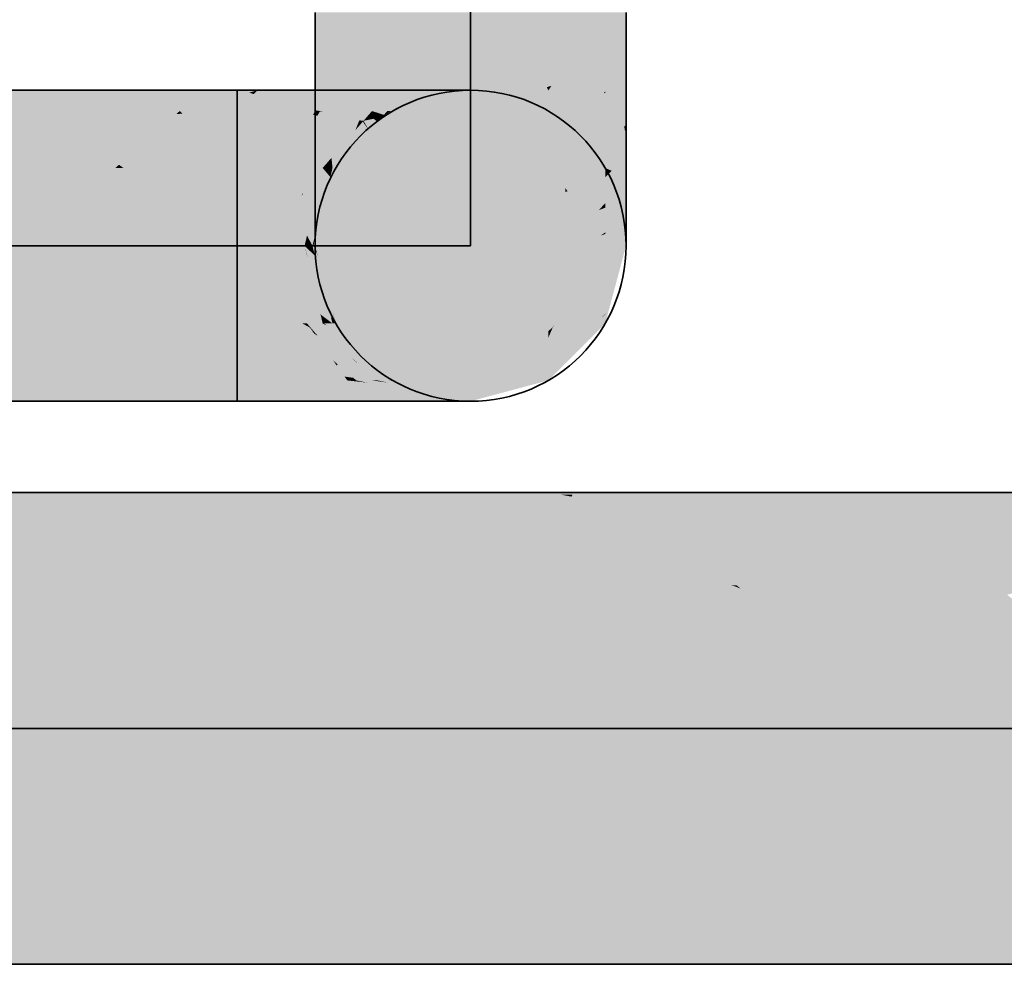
# Model space of a CAD drawing. Extents: x -459 to 541, y -543 to 550.
# Tile 207 of 256: x -283.57 to -279.9, y 472.17 to 475.69. Entities that reach past the tile are written whole.
import ezdxf

# ---------------------------------------------------------------- set-up
doc = ezdxf.new("R2010")
doc.units = 0
doc.layers.get('0').update_dxf_attribs({"lineweight": 35})
doc.layers.add('0-Shading', color=7, linetype='Continuous', lineweight=35)
doc.layers.add('H_Ruecklauf', color=5, linetype='Continuous', lineweight=35, true_color=0x0000ff)
doc.layers.add('H_Vorlauf', color=1, linetype='Continuous', lineweight=35, true_color=0xff0000)

# ---------------------------------------------------------------- blocks, each defined once
blk = doc.blocks.new('3D-Ansicht-A07ALAKT1N', base_point=(-428.9481, 427.085))
at = {"layer": '0-Shading', "color": 14, "true_color": 0xa00000}
for points in [[(-282.3901, 475.717), (-282.4679, 475.717), (-282.3901, 475.4168), (-282.4679, 475.4919)], [(-281.3079, 475.4919), (-281.3079, 475.717), (-281.3856, 475.663), (-281.3856, 475.717)], [(-281.3079, 475.4919), (-281.3856, 475.663), (-281.3411, 475.4597)], [(-281.3536, 475.5168), (-281.3856, 475.663), (-281.3856, 475.5041)], [(-281.3411, 475.4597), (-281.3536, 475.5168), (-281.3856, 475.4168), (-281.3856, 475.5041)], [(-282.7578, 475.427), (-285.1774, 475.427), (-282.7578, 475.4049), (-285.1689, 475.4248)], [(-282.7578, 475.4049), (-285.1689, 475.4248), (-282.9725, 475.3493), (-284.8772, 475.3493)], [(-282.6823, 475.427), (-282.7578, 475.427), (-282.7578, 475.4049)], [(-282.7578, 475.4049), (-282.7578, 475.3493), (-282.7137, 475.4178), (-282.6963, 475.4126)], [(-282.6963, 475.4126), (-282.7578, 475.3493), (-282.58, 475.3781), (-282.6077, 475.3493)], [(-282.6963, 475.4126), (-282.6823, 475.427), (-282.7137, 475.4178)], [(-282.6823, 475.427), (-282.6963, 475.4126), (-282.5327, 475.427), (-282.58, 475.3781)], [(-282.9725, 475.3493), (-282.7578, 475.3493), (-282.7578, 475.4049)], [(-286.1233, 474.3447), (-285.8831, 474.267), (-283.1048, 474.3447), (-282.825, 474.267)], [(-282.9904, 474.3447), (-283.1048, 474.3447), (-283.0152, 474.3199)], [(-282.8658, 474.3447), (-282.9904, 474.3447), (-282.9607, 474.3047), (-283.0152, 474.3199)], [(-282.9607, 474.3047), (-282.825, 474.267), (-282.7578, 474.3447), (-282.7578, 474.267)], [(-282.8797, 474.3389), (-282.9607, 474.3047), (-282.7578, 474.3447)], [(-282.8658, 474.3447), (-282.8797, 474.3389), (-282.7578, 474.3447)], [(-282.5327, 474.267), (-282.6077, 474.3447), (-282.7578, 474.267), (-282.7578, 474.3447)]]:
    blk.add_solid(points, dxfattribs=at)
at = {"layer": '0-Shading', "color": 12, "true_color": 0xd90000}
for points in [[(-282.1779, 475.717), (-282.3901, 475.717), (-282.1779, 475.3618), (-282.3901, 475.4168)], [(-281.5978, 475.717), (-281.5978, 475.44), (-281.4096, 475.717), (-281.5864, 475.4434)], [(-281.4096, 475.717), (-281.5864, 475.4434), (-281.3856, 475.663), (-281.3856, 475.5041)], [(-281.3856, 475.663), (-281.3856, 475.717), (-281.4096, 475.717)], [(-281.3856, 475.5041), (-281.5864, 475.4434), (-281.3898, 475.417), (-281.5978, 475.4257)], [(-281.3856, 475.5041), (-281.3898, 475.417), (-281.3856, 475.4223)], [(-281.5978, 475.44), (-281.5978, 475.4257), (-281.5864, 475.4434)], [(-281.5811, 475.3662), (-281.3911, 475.4153), (-281.5978, 475.4257), (-281.3898, 475.417)], [(-281.5978, 475.4257), (-281.5978, 475.3618), (-281.5811, 475.3662)], [(-281.3911, 475.4153), (-281.3856, 475.4168), (-281.3898, 475.417)], [(-281.3898, 475.417), (-281.3856, 475.4168), (-281.3856, 475.4223)], [(-285.9375, 475.1961), (-286.0154, 475.137), (-282.9849, 475.3384), (-283.2128, 475.137)], [(-282.9849, 475.3384), (-282.9725, 475.3493), (-284.7676, 475.2525), (-284.8772, 475.3493)], [(-282.7578, 475.137), (-282.9626, 475.3394), (-283.1992, 475.149), (-282.9849, 475.3384)], [(-282.9626, 475.3394), (-282.9725, 475.3493), (-282.9849, 475.3384)], [(-282.7578, 475.3493), (-282.9725, 475.3493), (-282.9626, 475.3394)], [(-282.7578, 475.3493), (-282.9626, 475.3394), (-282.7578, 475.137)], [(-282.6627, 475.137), (-282.6077, 475.3493), (-282.7578, 475.137), (-282.7578, 475.3493)], [(-283.1992, 475.149), (-283.2128, 475.137), (-283.1824, 475.137)], [(-282.7578, 475.137), (-283.1992, 475.149), (-283.1824, 475.137)], [(-286.2392, 474.557), (-286.1233, 474.3447), (-283.2891, 474.557), (-283.1048, 474.3447)], [(-282.9335, 474.557), (-283.2891, 474.557), (-282.9904, 474.3447), (-283.1048, 474.3447)], [(-282.8262, 474.557), (-282.9335, 474.557), (-282.8658, 474.3447), (-282.9904, 474.3447)], [(-282.8286, 474.5443), (-282.8658, 474.3447), (-282.7578, 474.557), (-282.7578, 474.3447)], [(-282.8262, 474.557), (-282.8286, 474.5443), (-282.7578, 474.557)], [(-282.6077, 474.3447), (-282.6627, 474.557), (-282.7578, 474.3447), (-282.7578, 474.557)]]:
    blk.add_solid(points, dxfattribs=at)
at = {"layer": '0-Shading', "color": 1, "true_color": 0xf90000}
for points in [[(-281.8878, 475.717), (-282.1779, 475.717), (-281.8878, 475.3417), (-282.1779, 475.3618)], [(-281.5978, 475.3618), (-281.8878, 475.717), (-281.8878, 475.3417)], [(-281.5978, 475.3618), (-281.5978, 475.4257), (-281.8878, 475.717), (-281.7199, 475.717)], [(-281.7199, 475.717), (-281.6032, 475.4385), (-281.5978, 475.717), (-281.5978, 475.44)], [(-281.6032, 475.4385), (-281.5978, 475.4257), (-281.5978, 475.44)], [(-282.6828, 474.847), (-282.6627, 475.137), (-282.7578, 474.847), (-282.7578, 475.137)], [(-282.6627, 474.557), (-282.6828, 474.847), (-282.7578, 474.557), (-282.7578, 474.847)]]:
    blk.add_solid(points, dxfattribs=at)
at = {"layer": '0-Shading', "color": 14, "true_color": 0x9e0000}
for points in [[(-282.3901, 475.4168), (-282.4679, 475.4919), (-282.3901, 475.137), (-282.4679, 475.282)], [(-281.3079, 475.4204), (-281.3079, 475.4919), (-281.3325, 475.4047), (-281.3411, 475.4597)], [(-281.3411, 475.4597), (-281.3856, 475.4168), (-281.3119, 475.2745), (-281.3856, 475.137)], [(-282.4638, 475.3515), (-282.3228, 475.427), (-282.58, 475.3781), (-282.5327, 475.427)], [(-281.3147, 475.292), (-281.3079, 475.2975), (-281.3325, 475.4047), (-281.3079, 475.4204)], [(-282.6077, 475.3493), (-282.4679, 475.3493), (-282.58, 475.3781), (-282.4638, 475.3515)], [(-281.3119, 475.2745), (-281.3079, 475.282), (-281.3147, 475.292), (-281.3079, 475.2975)], [(-282.5327, 474.267), (-282.3228, 474.267), (-282.6077, 474.3447), (-282.4381, 474.3288)], [(-282.4381, 474.3288), (-282.4679, 474.3447), (-282.6077, 474.3447)]]:
    blk.add_solid(points, dxfattribs=at)
at = {"layer": '0-Shading', "color": 14, "true_color": 0x990000}
for points in [[(-282.4489, 475.3493), (-282.3228, 475.427), (-282.4638, 475.3515)], [(-282.4489, 475.3493), (-282.3477, 475.3493), (-282.3228, 475.427), (-282.1427, 475.427)], [(-282.4679, 475.3493), (-282.4489, 475.3493), (-282.4638, 475.3515)], [(-282.3901, 475.137), (-282.4679, 475.282), (-282.3901, 474.8968), (-282.4679, 475.1018)], [(-281.3856, 475.137), (-281.3079, 475.227), (-281.3119, 475.2745)], [(-281.3079, 475.227), (-281.3079, 475.282), (-281.3119, 475.2745)], [(-281.3856, 475.137), (-281.3619, 475.1263), (-281.3079, 475.227), (-281.3079, 475.1804)], [(-281.3619, 475.1263), (-281.3079, 475.1018), (-281.3079, 475.1804)], [(-281.3619, 475.1263), (-281.3856, 475.137), (-281.3856, 475.1027)], [(-281.3856, 474.9886), (-281.3619, 475.1263), (-281.3856, 475.1027)], [(-281.3856, 474.9886), (-281.3273, 475.0506), (-281.3619, 475.1263), (-281.3079, 475.1018)], [(-281.3856, 474.8968), (-281.3273, 475.0506), (-281.3856, 474.9886)], [(-282.4381, 474.3288), (-282.1938, 474.2864), (-282.4679, 474.3447), (-282.3056, 474.3288)], [(-282.3056, 474.3288), (-282.3477, 474.3447), (-282.4679, 474.3447)], [(-282.3228, 474.267), (-282.1427, 474.267), (-282.4381, 474.3288), (-282.1938, 474.2864)]]:
    blk.add_solid(points, dxfattribs=at)
at = {"layer": '0-Shading', "color": 12, "true_color": 0xd30000}
for points in [[(-282.1779, 475.3618), (-282.3901, 475.4168), (-282.1779, 475.0309), (-282.3901, 475.137)], [(-281.3911, 475.4153), (-281.5811, 475.3662), (-281.5589, 475.2206)], [(-281.5349, 475.0624), (-281.3911, 475.4153), (-281.5589, 475.2206)], [(-281.5349, 475.0624), (-281.3856, 475.137), (-281.3911, 475.4153), (-281.3856, 475.4168)], [(-282.6077, 475.3493), (-282.6581, 475.155), (-282.4749, 475.3352), (-282.5328, 475.2194)], [(-282.4749, 475.3352), (-282.4679, 475.3493), (-282.6077, 475.3493)], [(-281.5811, 475.3662), (-281.5978, 475.3618), (-281.5349, 475.0624), (-281.5978, 475.0309)], [(-282.6581, 475.155), (-282.6627, 475.137), (-282.5328, 475.2194), (-282.574, 475.137)], [(-282.6627, 474.557), (-282.6096, 474.3519), (-282.5551, 474.5193), (-282.4814, 474.3719)], [(-282.5551, 474.5193), (-282.574, 474.557), (-282.6627, 474.557)], [(-282.6096, 474.3519), (-282.6077, 474.3447), (-282.4814, 474.3719), (-282.4679, 474.3447)]]:
    blk.add_solid(points, dxfattribs=at)
at = {"layer": '0-Shading', "color": 14, "true_color": 0x930000}
for points in [[(-282.2556, 475.3493), (-282.0044, 475.427), (-282.3477, 475.3493), (-282.1427, 475.427)], [(-282.3901, 474.8309), (-282.3901, 474.8968), (-282.4679, 474.9636), (-282.4679, 475.1018)], [(-281.3079, 475.0744), (-281.3079, 475.1018), (-281.3273, 475.0506)], [(-281.3856, 474.8907), (-281.3079, 474.9865), (-281.3273, 475.0506), (-281.3079, 475.0744)], [(-281.3856, 474.8907), (-281.3273, 475.0506), (-281.3856, 474.8968)], [(-281.3079, 474.9636), (-281.3079, 474.9865), (-281.3856, 474.7124), (-281.3856, 474.8907)], [(-282.3901, 474.8309), (-282.4679, 474.9636), (-282.4108, 474.7792)], [(-282.3901, 474.7124), (-282.3901, 474.8309), (-282.4108, 474.7792)], [(-282.2616, 474.321), (-282.3031, 474.3398), (-282.3056, 474.3288), (-282.3477, 474.3447)], [(-282.3031, 474.3398), (-282.314, 474.3447), (-282.3477, 474.3447)], [(-282.2727, 474.3364), (-282.314, 474.3447), (-282.2873, 474.338)], [(-282.2873, 474.338), (-282.314, 474.3447), (-282.3031, 474.3398)], [(-282.314, 474.3447), (-282.2727, 474.3364), (-282.2556, 474.3447), (-282.204, 474.3288)], [(-282.3056, 474.3288), (-282.1938, 474.2864), (-282.2616, 474.321), (-282.1767, 474.2824)], [(-282.2616, 474.321), (-282.1168, 474.2952), (-282.3031, 474.3398), (-282.2873, 474.338)], [(-282.067, 474.2864), (-282.2873, 474.338), (-282.1168, 474.2952)], [(-282.067, 474.2864), (-282.1462, 474.3109), (-282.2873, 474.338), (-282.2727, 474.3364)], [(-282.2727, 474.3364), (-282.1462, 474.3109), (-282.204, 474.3288)], [(-282.0044, 474.267), (-282.1168, 474.2952), (-282.1767, 474.2824), (-282.2616, 474.321)], [(-282.1938, 474.2864), (-282.1427, 474.267), (-282.1767, 474.2824)], [(-282.1767, 474.2824), (-282.1427, 474.267), (-282.1098, 474.267)], [(-282.0044, 474.267), (-282.1767, 474.2824), (-282.1098, 474.267)], [(-282.1168, 474.2952), (-282.0044, 474.267), (-282.067, 474.2864)]]:
    blk.add_solid(points, dxfattribs=at)
at = {"layer": '0-Shading', "color": 14, "true_color": 0x8c0000}
for points in [[(-282.1976, 475.3493), (-281.9175, 475.427), (-282.2556, 475.3493), (-282.0044, 475.427)], [(-282.4108, 474.7792), (-282.4679, 474.9636), (-282.4207, 474.7067), (-282.4679, 474.8767)], [(-281.3856, 474.5966), (-281.3079, 474.9032), (-281.3542, 474.8138), (-281.3079, 474.9458)], [(-281.3079, 474.9458), (-281.3079, 474.9636), (-281.3542, 474.8138)], [(-281.3079, 474.9032), (-281.3856, 474.5966), (-281.3119, 474.8621)], [(-281.3079, 474.8767), (-281.3079, 474.9032), (-281.3119, 474.8621)], [(-281.3856, 474.5966), (-281.3542, 474.8138), (-281.3856, 474.7124)], [(-282.3901, 474.5966), (-282.3901, 474.7124), (-282.4207, 474.7067), (-282.4108, 474.7792)], [(-282.1744, 474.323), (-282.2556, 474.3447), (-282.204, 474.3288)], [(-282.1766, 474.3299), (-282.213, 474.3389), (-282.2556, 474.3447)], [(-282.0492, 474.2985), (-282.1766, 474.3299), (-282.1744, 474.323), (-282.2556, 474.3447)], [(-282.213, 474.3389), (-282.2369, 474.3447), (-282.2556, 474.3447)], [(-282.1953, 474.3364), (-282.2343, 474.3447), (-282.213, 474.3389), (-282.2369, 474.3447)], [(-282.0757, 474.3109), (-282.1976, 474.3447), (-282.2343, 474.3447)], [(-282.0757, 474.3109), (-282.1953, 474.3364), (-282.1766, 474.3299), (-282.213, 474.3389)], [(-282.1462, 474.3109), (-281.9655, 474.267), (-282.204, 474.3288), (-282.1744, 474.323)], [(-282.0757, 474.3109), (-282.1766, 474.3299), (-281.9175, 474.267), (-281.9214, 474.267)], [(-281.9214, 474.267), (-282.0492, 474.2985), (-281.9655, 474.267), (-282.1744, 474.323)], [(-282.1462, 474.3109), (-282.067, 474.2864), (-281.9655, 474.267), (-281.9838, 474.267)], [(-282.067, 474.2864), (-282.0044, 474.267), (-281.9838, 474.267)]]:
    blk.add_solid(points, dxfattribs=at)
at = {"layer": '0-Shading', "color": 16, "true_color": 0x830000}
for points in [[(-282.1976, 475.3493), (-281.8878, 475.427), (-281.9175, 475.427)], [(-282.1976, 475.3493), (-282.1856, 475.3493), (-281.8878, 475.427), (-282.1544, 475.3556)], [(-282.1856, 475.3493), (-282.1779, 475.3493), (-282.1544, 475.3556)], [(-282.4207, 474.7067), (-282.4679, 474.8767), (-282.4108, 474.6341), (-282.4679, 474.847)], [(-281.3856, 474.5912), (-281.3302, 474.7748), (-281.3366, 474.7731), (-281.3119, 474.8621)], [(-281.3079, 474.847), (-281.3079, 474.8767), (-281.3411, 474.7229), (-281.3119, 474.8621)], [(-281.3856, 474.557), (-281.3411, 474.7229), (-281.3328, 474.7662), (-281.3302, 474.7748)], [(-281.3856, 474.5912), (-281.3366, 474.7731), (-281.3856, 474.5933)], [(-281.3366, 474.7731), (-281.3856, 474.5966), (-281.3856, 474.5933)], [(-281.3856, 474.557), (-281.3328, 474.7662), (-281.3856, 474.564)], [(-281.3328, 474.7662), (-281.3856, 474.5912), (-281.3856, 474.564)], [(-282.3901, 474.557), (-282.3901, 474.5966), (-282.4108, 474.6341), (-282.4207, 474.7067)], [(-282.1904, 474.3447), (-282.1976, 474.3447), (-282.1608, 474.3375), (-281.8905, 474.267)], [(-282.1976, 474.3447), (-282.0757, 474.3109), (-281.8905, 474.267), (-281.9042, 474.267)], [(-282.1884, 474.3447), (-282.1904, 474.3447), (-282.1608, 474.3375)], [(-281.8905, 474.267), (-281.8878, 474.267), (-282.1884, 474.3447), (-282.1779, 474.3447)], [(-282.0757, 474.3109), (-281.9175, 474.267), (-281.9042, 474.267)]]:
    blk.add_solid(points, dxfattribs=at)
at = {"layer": '0-Shading', "color": 12, "true_color": 0xc70000}
for points in [[(-282.4596, 475.3313), (-282.4749, 475.3352), (-282.5192, 475.23), (-282.5328, 475.2194)], [(-282.4679, 475.3493), (-282.4749, 475.3352), (-282.4503, 475.3471), (-282.4596, 475.3313)], [(-282.4489, 475.3493), (-282.4679, 475.3493), (-282.4503, 475.3471)], [(-282.3672, 475.3217), (-282.4373, 475.3454), (-282.4596, 475.3313), (-282.4503, 475.3471)], [(-282.4373, 475.3454), (-282.4489, 475.3493), (-282.4503, 475.3471)], [(-282.4489, 475.3493), (-282.4373, 475.3454), (-282.3477, 475.3493), (-282.3577, 475.3352)], [(-282.4373, 475.3454), (-282.3672, 475.3217), (-282.3577, 475.3352)], [(-282.3757, 475.3098), (-282.4069, 475.3178), (-282.574, 475.137), (-282.5192, 475.23)], [(-282.3757, 475.3098), (-282.574, 475.137), (-282.4978, 475.137)], [(-282.4069, 475.3178), (-282.4596, 475.3313), (-282.5192, 475.23)], [(-282.3672, 475.3217), (-282.4596, 475.3313), (-282.3757, 475.3098)], [(-282.5328, 475.2194), (-282.574, 475.137), (-282.5192, 475.23)], [(-282.1779, 474.9323), (-282.1779, 475.0309), (-282.3901, 474.8968), (-282.3901, 475.137)], [(-281.3856, 475.137), (-281.5349, 475.0624), (-281.3856, 475.1027), (-281.5261, 475.0505)], [(-281.3856, 475.1027), (-281.5261, 475.0505), (-281.4092, 474.9803), (-281.4605, 474.9625)], [(-281.3856, 475.1027), (-281.4092, 474.9803), (-281.3856, 475.0056)], [(-281.5349, 474.9057), (-281.5349, 475.0624), (-281.5978, 474.9323), (-281.5978, 475.0309)], [(-281.5261, 475.0505), (-281.5349, 475.0624), (-281.5349, 475.0473)], [(-281.5349, 474.9366), (-281.4605, 474.9625), (-281.5349, 475.0473), (-281.5261, 475.0505)], [(-281.4092, 474.9803), (-281.3856, 474.9886), (-281.3856, 475.0056)], [(-281.4605, 474.9625), (-281.4026, 474.8847), (-281.3856, 474.9886), (-281.3856, 474.8968)], [(-282.1779, 474.9323), (-282.3901, 474.8968), (-282.3423, 474.863)], [(-282.1779, 474.7467), (-282.1779, 474.9323), (-282.3423, 474.863)], [(-281.5349, 474.7912), (-281.5349, 474.9057), (-281.5978, 474.7467), (-281.5978, 474.9323)], [(-281.5349, 474.8441), (-281.4026, 474.8847), (-281.5349, 474.9366), (-281.4605, 474.9625)], [(-281.5349, 474.7912), (-281.4026, 474.8847), (-281.5349, 474.8441)], [(-282.5551, 474.5193), (-282.4002, 474.419), (-282.574, 474.557), (-282.4712, 474.5193)], [(-282.574, 474.557), (-282.4712, 474.5193), (-282.5146, 474.557), (-282.487, 474.5417)], [(-282.487, 474.5417), (-282.4978, 474.557), (-282.5146, 474.557)], [(-282.5551, 474.5193), (-282.4814, 474.3719), (-282.4002, 474.419), (-282.3875, 474.4009)], [(-282.4592, 474.3787), (-282.4814, 474.3719), (-282.3477, 474.3447), (-282.4679, 474.3447)], [(-282.3875, 474.4009), (-282.4592, 474.3787), (-282.3577, 474.3589)], [(-282.4592, 474.3787), (-282.3477, 474.3447), (-282.3577, 474.3589)]]:
    blk.add_solid(points, dxfattribs=at)
at = {"layer": '0-Shading', "color": 12, "true_color": 0xb60000}
for points in [[(-282.3672, 475.3217), (-282.3026, 475.3146), (-282.3577, 475.3352)], [(-282.3026, 475.3146), (-282.3477, 475.3493), (-282.3577, 475.3352)], [(-282.3477, 475.3493), (-282.3026, 475.3146), (-282.2678, 475.3352), (-282.2871, 475.3129)], [(-282.3477, 475.3493), (-282.2678, 475.3352), (-282.2556, 475.3493)], [(-282.3757, 475.3098), (-282.4978, 475.137), (-282.3177, 475.2775), (-282.4394, 475.137)], [(-282.3026, 475.3146), (-282.3672, 475.3217), (-282.3177, 475.2775), (-282.3757, 475.3098)], [(-282.3026, 475.3146), (-282.3177, 475.2775), (-282.2898, 475.3098)], [(-282.2871, 475.3129), (-282.3026, 475.3146), (-282.2898, 475.3098)], [(-282.3423, 474.863), (-282.3901, 474.8968), (-282.3901, 474.8309)], [(-281.3856, 474.8907), (-281.3856, 474.8968), (-281.4026, 474.8847)], [(-282.1779, 474.5286), (-282.1779, 474.7467), (-282.3901, 474.8309), (-282.3423, 474.863)], [(-281.4026, 474.8847), (-281.5349, 474.7912), (-281.5403, 474.6211), (-281.5785, 474.5567)], [(-281.5403, 474.6211), (-281.5779, 474.5492), (-281.3856, 474.8819), (-281.3856, 474.7297)], [(-281.3856, 474.8907), (-281.4026, 474.8847), (-281.3856, 474.8819), (-281.5403, 474.6211)], [(-282.1779, 474.5286), (-282.3901, 474.8309), (-282.3901, 474.7124)], [(-281.5349, 474.7912), (-281.5978, 474.7467), (-281.5811, 474.5432), (-281.5978, 474.5286)], [(-281.5779, 474.5492), (-281.5811, 474.5432), (-281.3856, 474.7297), (-281.3856, 474.7124)], [(-281.5785, 474.5567), (-281.5804, 474.5469), (-281.5403, 474.6211), (-281.5779, 474.5492)], [(-282.4802, 474.5367), (-282.4978, 474.557), (-282.487, 474.5417)], [(-282.4067, 474.5193), (-282.4978, 474.557), (-282.3332, 474.4278), (-282.4802, 474.5367)], [(-282.4394, 474.557), (-282.4978, 474.557), (-282.4067, 474.5193)], [(-282.4712, 474.5193), (-282.4571, 474.5099), (-282.487, 474.5417), (-282.4802, 474.5367)], [(-282.4802, 474.5367), (-282.4571, 474.5099), (-282.3332, 474.4278)], [(-281.5804, 474.5469), (-281.5811, 474.5432), (-281.5779, 474.5492)], [(-282.4002, 474.419), (-282.314, 474.3447), (-282.4712, 474.5193), (-282.4571, 474.5099)], [(-282.3332, 474.4278), (-282.4571, 474.5099), (-282.2556, 474.3447), (-282.314, 474.3447)], [(-282.4067, 474.5193), (-282.3332, 474.4278), (-282.3199, 474.419)], [(-282.4002, 474.419), (-282.3875, 474.4009), (-282.3827, 474.4038)], [(-282.3332, 474.4278), (-282.2556, 474.3447), (-282.3174, 474.4161)], [(-282.3199, 474.419), (-282.3332, 474.4278), (-282.3174, 474.4161)], [(-282.3827, 474.4038), (-282.3875, 474.4009), (-282.3252, 474.3543), (-282.3577, 474.3589)], [(-282.3577, 474.3589), (-282.3477, 474.3447), (-282.3252, 474.3543), (-282.314, 474.3447)]]:
    blk.add_solid(points, dxfattribs=at)
at = {"layer": '0-Shading', "color": 14, "true_color": 0xa20000}
for points in [[(-282.2871, 475.3129), (-282.2493, 475.3205), (-282.2678, 475.3352)], [(-282.2493, 475.3205), (-282.2556, 475.3493), (-282.2678, 475.3352)], [(-282.2556, 475.3493), (-282.2493, 475.3205), (-282.2112, 475.3352), (-282.2197, 475.3265)], [(-282.2556, 475.3493), (-282.2112, 475.3352), (-282.1976, 475.3493)], [(-282.2898, 475.3098), (-282.3177, 475.2775), (-282.267, 475.2775), (-282.3004, 475.2429)], [(-282.267, 475.2775), (-282.2871, 475.3129), (-282.2898, 475.3098)], [(-282.267, 475.2775), (-282.2358, 475.3098), (-282.2871, 475.3129), (-282.2493, 475.3205)], [(-282.2358, 475.3098), (-282.2197, 475.3265), (-282.2493, 475.3205)], [(-282.3004, 475.2429), (-282.3177, 475.2775), (-282.4027, 475.137), (-282.4067, 475.1748)], [(-282.4067, 475.1748), (-282.4394, 475.137), (-282.4027, 475.137)], [(-282.1779, 474.5286), (-282.3901, 474.7124), (-282.1779, 474.3915), (-282.3901, 474.5966)], [(-281.3856, 474.5966), (-281.3856, 474.7124), (-281.5978, 474.5039), (-281.5811, 474.5432)], [(-281.5132, 474.4733), (-281.3856, 474.5966), (-281.5978, 474.4003), (-281.5978, 474.5039)], [(-282.3942, 474.5101), (-282.429, 474.5517), (-282.4067, 474.5193), (-282.4394, 474.557)], [(-282.429, 474.5517), (-282.4335, 474.557), (-282.4394, 474.557)], [(-282.4227, 474.5484), (-282.4335, 474.557), (-282.4256, 474.5499)], [(-282.4256, 474.5499), (-282.4335, 474.557), (-282.429, 474.5517)], [(-282.4335, 474.557), (-282.4227, 474.5484), (-282.4027, 474.557), (-282.3662, 474.5193)], [(-282.3942, 474.5101), (-282.3264, 474.4607), (-282.429, 474.5517), (-282.4256, 474.5499)], [(-282.2693, 474.419), (-282.2987, 474.4494), (-282.4256, 474.5499), (-282.4227, 474.5484)], [(-282.2693, 474.419), (-282.4256, 474.5499), (-282.3264, 474.4607)], [(-282.4227, 474.5484), (-282.2987, 474.4494), (-282.3662, 474.5193)], [(-281.5811, 474.5432), (-281.5978, 474.5286), (-281.5978, 474.5039)], [(-282.4067, 474.5193), (-282.3199, 474.419), (-282.3942, 474.5101), (-282.3123, 474.4124)], [(-282.1976, 474.3447), (-282.3264, 474.4607), (-282.3123, 474.4124), (-282.3942, 474.5101)], [(-282.3264, 474.4607), (-282.1976, 474.3447), (-282.2693, 474.419)], [(-281.5978, 474.3915), (-281.5132, 474.4733), (-281.5978, 474.4003)], [(-282.3123, 474.4124), (-282.3199, 474.419), (-282.3096, 474.4092), (-282.3174, 474.4161)], [(-282.3174, 474.4161), (-282.2556, 474.3447), (-282.3096, 474.4092)], [(-282.2343, 474.3447), (-282.3123, 474.4124), (-282.2369, 474.3447), (-282.3096, 474.4092)], [(-282.1976, 474.3447), (-282.3123, 474.4124), (-282.2454, 474.3543)], [(-282.3096, 474.4092), (-282.2556, 474.3447), (-282.2369, 474.3447)], [(-282.2343, 474.3447), (-282.1976, 474.3447), (-282.2454, 474.3543)]]:
    blk.add_solid(points, dxfattribs=at)
at = {"layer": '0-Shading', "color": 16, "true_color": 0x8b0000}
for points in [[(-282.2497, 475.2775), (-282.1779, 475.3493), (-282.2429, 475.2933), (-282.1856, 475.3493)], [(-282.2429, 475.2933), (-282.1856, 475.3493), (-282.2358, 475.3098), (-282.2197, 475.3265)], [(-282.2197, 475.3265), (-282.2121, 475.3315), (-282.2112, 475.3352)], [(-282.2112, 475.3352), (-282.2121, 475.3315), (-282.1976, 475.3493), (-282.1951, 475.343)], [(-282.1951, 475.343), (-282.1856, 475.3493), (-282.1976, 475.3493)], [(-282.2746, 475.2623), (-282.2429, 475.2933), (-282.267, 475.2775), (-282.2358, 475.3098)], [(-282.2746, 475.2623), (-282.3065, 475.231), (-282.2843, 475.2429), (-282.3177, 475.2094)], [(-282.267, 475.2775), (-282.3004, 475.2429), (-282.2746, 475.2623), (-282.3065, 475.231)], [(-282.2843, 475.2429), (-282.2497, 475.2775), (-282.2746, 475.2623), (-282.2429, 475.2933)], [(-282.3004, 475.2429), (-282.4027, 475.137), (-282.3065, 475.231)], [(-282.3065, 475.231), (-282.4027, 475.137), (-282.3177, 475.2094), (-282.3901, 475.137)], [(-282.1779, 474.3915), (-282.3901, 474.5966), (-282.1779, 474.3447), (-282.3901, 474.557)], [(-281.3856, 474.564), (-281.5978, 474.3537), (-281.4344, 474.5103)], [(-281.3856, 474.564), (-281.4708, 474.5034), (-281.5978, 474.3537), (-281.5539, 474.4157)], [(-281.5132, 474.4733), (-281.4017, 474.5763), (-281.3856, 474.5966), (-281.3856, 474.5933)], [(-281.4017, 474.5763), (-281.5132, 474.4733), (-281.4708, 474.5034)], [(-281.3856, 474.5912), (-281.4017, 474.5763), (-281.3856, 474.564), (-281.4708, 474.5034)], [(-281.4344, 474.5103), (-281.3856, 474.557), (-281.3856, 474.564)], [(-281.4017, 474.5763), (-281.3856, 474.5912), (-281.3856, 474.5933)], [(-282.1884, 474.3447), (-282.4027, 474.557), (-282.2987, 474.4494)], [(-282.4027, 474.557), (-282.2825, 474.4494), (-282.4007, 474.557)], [(-282.4027, 474.557), (-282.1884, 474.3447), (-282.2825, 474.4494), (-282.1779, 474.3447)], [(-282.2825, 474.4494), (-282.3901, 474.557), (-282.4007, 474.557)], [(-281.4548, 474.4877), (-281.3856, 474.557), (-281.4344, 474.5103)], [(-281.5088, 474.4337), (-281.4548, 474.4877), (-281.5978, 474.3537), (-281.4344, 474.5103)], [(-281.4708, 474.5034), (-281.5132, 474.4733), (-281.5539, 474.4157)], [(-281.5978, 474.3915), (-281.5978, 474.3694), (-281.5132, 474.4733), (-281.5539, 474.4157)], [(-282.2987, 474.4494), (-282.2693, 474.419), (-282.1884, 474.3447), (-282.1904, 474.3447)], [(-282.2693, 474.419), (-282.1976, 474.3447), (-282.1904, 474.3447)], [(-281.5978, 474.3537), (-281.5978, 474.3447), (-281.5088, 474.4337)], [(-281.5978, 474.3694), (-281.5978, 474.3537), (-281.5539, 474.4157)]]:
    blk.add_solid(points, dxfattribs=at)
at = {"layer": '0-Shading', "color": 1, "true_color": 0xf10000}
for points in [[(-281.8878, 475.3417), (-282.1779, 475.3618), (-281.8878, 474.992), (-282.1779, 475.0309)], [(-281.5978, 475.3618), (-281.8878, 475.3417), (-281.5978, 475.0309), (-281.8878, 474.992)], [(-282.6627, 475.137), (-282.6815, 474.8658), (-282.5785, 475.1036), (-282.6024, 474.9247)], [(-282.5785, 475.1036), (-282.574, 475.137), (-282.6627, 475.137)], [(-282.6815, 474.8658), (-282.6828, 474.847), (-282.6024, 474.9247), (-282.6129, 474.847)], [(-282.6627, 474.557), (-282.574, 474.557), (-282.6828, 474.847), (-282.6077, 474.8088)], [(-282.6077, 474.8088), (-282.6129, 474.847), (-282.6828, 474.847)]]:
    blk.add_solid(points, dxfattribs=at)
at = {"layer": '0-Shading', "color": 1, "true_color": 0xfa0000}
for points in [[(-286.0154, 475.137), (-286.1997, 474.847), (-283.2128, 475.137), (-283.3286, 474.847)], [(-283.2128, 475.137), (-283.3286, 474.847), (-283.1824, 475.137), (-282.9421, 474.847)], [(-283.1824, 475.137), (-283.1273, 475.0706), (-282.7578, 475.137)], [(-283.1273, 475.0706), (-282.9421, 474.847), (-282.7578, 475.137), (-282.7578, 474.847)], [(-286.1997, 474.847), (-286.2392, 474.557), (-283.3286, 474.847), (-283.2891, 474.557)], [(-282.9421, 474.847), (-283.3286, 474.847), (-282.9335, 474.557), (-283.2891, 474.557)], [(-282.9421, 474.847), (-282.9257, 474.8058), (-282.7578, 474.847)], [(-282.9421, 474.847), (-282.9335, 474.557), (-282.9171, 474.7845)], [(-282.7578, 474.847), (-282.9257, 474.8058), (-282.7578, 474.7944), (-282.9211, 474.7944)], [(-282.9335, 474.557), (-282.8262, 474.557), (-282.9171, 474.7845)], [(-282.9211, 474.7944), (-282.8262, 474.557), (-282.7578, 474.7944), (-282.7578, 474.557)]]:
    blk.add_solid(points, dxfattribs=at)
at = {"layer": '0-Shading', "color": 12, "true_color": 0xe10000}
for points in [[(-282.5785, 475.1036), (-282.5156, 475.0435), (-282.574, 475.137), (-282.5042, 475.1036)], [(-282.5042, 475.1036), (-282.4978, 475.137), (-282.574, 475.137)], [(-282.5785, 475.1036), (-282.6024, 474.9247), (-282.5156, 475.0435), (-282.5176, 475.0327)], [(-282.6024, 474.9247), (-282.6129, 474.847), (-282.5176, 475.0327), (-282.5528, 474.847)], [(-281.8878, 474.9651), (-281.8878, 474.992), (-282.1779, 474.9323), (-282.1779, 475.0309)], [(-281.5978, 475.0309), (-281.8878, 474.992), (-281.5978, 474.7467), (-281.8878, 474.6917)], [(-281.8878, 474.6917), (-281.8878, 474.9651), (-282.1779, 474.7467), (-282.1779, 474.9323)], [(-282.6077, 474.8088), (-282.53, 474.7269), (-282.6129, 474.847), (-282.5456, 474.8088)], [(-282.5456, 474.8088), (-282.5528, 474.847), (-282.6129, 474.847)], [(-282.574, 474.557), (-282.4978, 474.557), (-282.6077, 474.8088), (-282.53, 474.7269)]]:
    blk.add_solid(points, dxfattribs=at)
at = {"layer": '0-Shading', "color": 12, "true_color": 0xca0000}
for points in [[(-282.5042, 475.1036), (-282.4611, 475.0435), (-282.4978, 475.137), (-282.4472, 475.1036)], [(-282.4472, 475.1036), (-282.4394, 475.137), (-282.4978, 475.137)], [(-282.5156, 475.0435), (-282.4788, 474.9672), (-282.5042, 475.1036), (-282.4611, 475.0435)], [(-282.5156, 475.0435), (-282.5176, 475.0327), (-282.5138, 475.0398)], [(-282.5176, 475.0327), (-282.4788, 474.9672), (-282.5138, 475.0398)], [(-282.5176, 475.0327), (-282.5528, 474.847), (-282.4788, 474.9672), (-282.5067, 474.847)], [(-282.5456, 474.8088), (-282.4788, 474.7269), (-282.5528, 474.847), (-282.4978, 474.8088)], [(-282.4978, 474.8088), (-282.5067, 474.847), (-282.5528, 474.847)], [(-282.5456, 474.8088), (-282.4472, 474.5904), (-282.4788, 474.7269)], [(-282.5456, 474.8088), (-282.53, 474.7269), (-282.4472, 474.5904), (-282.4489, 474.5919)], [(-281.8878, 474.6917), (-282.1779, 474.7467), (-281.8878, 474.4613), (-282.1779, 474.5286)], [(-281.5978, 474.7467), (-281.8878, 474.6917), (-281.5978, 474.5286), (-281.8878, 474.4613)], [(-282.4978, 474.557), (-282.4394, 474.557), (-282.53, 474.7269), (-282.4467, 474.5882)], [(-282.4489, 474.5919), (-282.4467, 474.5882), (-282.4472, 474.5904)]]:
    blk.add_solid(points, dxfattribs=at)
at = {"layer": '0-Shading', "color": 14, "true_color": 0xae0000}
for points in [[(-282.4472, 475.1036), (-282.4269, 475.0435), (-282.4394, 475.137), (-282.4113, 475.1036)], [(-282.4113, 475.1036), (-282.4027, 475.137), (-282.4394, 475.137)], [(-282.4611, 475.0435), (-282.4467, 474.9672), (-282.4472, 475.1036), (-282.4269, 475.0435)], [(-282.4788, 474.9672), (-282.4679, 474.8852), (-282.4611, 475.0435), (-282.4467, 474.9672)], [(-282.4788, 474.9672), (-282.4978, 474.8852), (-282.4679, 474.8852), (-282.4777, 474.847)], [(-282.4978, 474.8852), (-282.5067, 474.847), (-282.4777, 474.847)], [(-282.4966, 474.8068), (-282.5067, 474.847), (-282.4978, 474.8088)], [(-282.4467, 474.7269), (-282.4679, 474.8088), (-282.4966, 474.8068), (-282.5067, 474.847)], [(-282.4679, 474.8088), (-282.4777, 474.847), (-282.5067, 474.847)], [(-282.4788, 474.7269), (-282.4738, 474.7166), (-282.4978, 474.8088), (-282.4966, 474.8068)], [(-282.4966, 474.8068), (-282.4738, 474.7166), (-282.4467, 474.7269), (-282.4107, 474.5882)], [(-282.4788, 474.7269), (-282.4472, 474.5904), (-282.4738, 474.7166), (-282.4407, 474.5856)], [(-282.4107, 474.5882), (-282.4738, 474.7166), (-282.4027, 474.557), (-282.4407, 474.5856)], [(-282.4472, 474.5904), (-282.4467, 474.5882), (-282.4407, 474.5856), (-282.4335, 474.557)], [(-282.4394, 474.557), (-282.4335, 474.557), (-282.4467, 474.5882)], [(-282.4407, 474.5856), (-282.4335, 474.557), (-282.4027, 474.557)], [(-281.8878, 474.4613), (-282.1779, 474.5286), (-281.8878, 474.3164), (-282.1779, 474.3915)], [(-281.5978, 474.5039), (-281.5978, 474.5286), (-281.8878, 474.3164), (-281.8878, 474.4613)], [(-281.5978, 474.5039), (-281.8878, 474.3164), (-281.7199, 474.3599)], [(-281.5978, 474.4003), (-281.5978, 474.5039), (-281.718, 474.3621)], [(-281.7199, 474.3599), (-281.5978, 474.3915), (-281.718, 474.3621), (-281.5978, 474.4003)]]:
    blk.add_solid(points, dxfattribs=at)
at = {"layer": '0-Shading', "color": 14, "true_color": 0x8f0000}
for points in [[(-282.4152, 475.0435), (-282.3901, 475.137), (-282.4115, 475.1007), (-282.4027, 475.137)], [(-282.4115, 475.1007), (-282.4027, 475.137), (-282.4113, 475.1036)], [(-282.4357, 474.9672), (-282.4152, 475.0435), (-282.4282, 475.032), (-282.4115, 475.1007)], [(-282.4269, 475.0435), (-282.4282, 475.032), (-282.4113, 475.1036), (-282.4115, 475.1007)], [(-282.4467, 474.9672), (-282.45, 474.9425), (-282.4269, 475.0435), (-282.4282, 475.032)], [(-282.4282, 475.032), (-282.45, 474.9425), (-282.4357, 474.9672), (-282.4576, 474.8852)], [(-282.4679, 474.8852), (-282.4731, 474.847), (-282.4467, 474.9672), (-282.45, 474.9425)], [(-282.45, 474.9425), (-282.4731, 474.847), (-282.4576, 474.8852), (-282.4679, 474.847)], [(-282.4777, 474.847), (-282.4731, 474.847), (-282.4679, 474.8852)], [(-282.4574, 474.7823), (-282.4731, 474.847), (-282.4679, 474.8088), (-282.4777, 474.847)], [(-282.4357, 474.7269), (-282.4576, 474.8088), (-282.4471, 474.756), (-282.4731, 474.847)], [(-282.4471, 474.756), (-282.4731, 474.847), (-282.4574, 474.7823)], [(-282.4576, 474.8088), (-282.4679, 474.847), (-282.4731, 474.847)], [(-282.4377, 474.7011), (-282.4574, 474.7823), (-282.4467, 474.7269), (-282.4679, 474.8088)], [(-282.4377, 474.7011), (-282.4017, 474.5975), (-282.4574, 474.7823), (-282.4471, 474.756)], [(-282.3985, 474.5882), (-282.4357, 474.7269), (-282.4017, 474.5975), (-282.4471, 474.756)], [(-282.4467, 474.7269), (-282.4107, 474.5882), (-282.4377, 474.7011), (-282.4088, 474.5821)], [(-282.3901, 474.557), (-282.4017, 474.5975), (-282.4088, 474.5821), (-282.4377, 474.7011)], [(-282.4107, 474.5882), (-282.4027, 474.557), (-282.4088, 474.5821)], [(-282.4088, 474.5821), (-282.4027, 474.557), (-282.4007, 474.557)], [(-282.3901, 474.557), (-282.4088, 474.5821), (-282.4007, 474.557)], [(-282.4017, 474.5975), (-282.3901, 474.557), (-282.3985, 474.5882)], [(-281.8878, 474.2791), (-281.8878, 474.3164), (-282.1779, 474.3447), (-282.1779, 474.3915)], [(-281.8812, 474.2823), (-281.7529, 474.3146), (-281.5978, 474.3915), (-281.5978, 474.3694)], [(-281.8812, 474.2823), (-281.5978, 474.3915), (-281.7199, 474.3599)], [(-281.8878, 474.2791), (-282.1779, 474.3447), (-281.9668, 474.2882)], [(-281.7199, 474.3599), (-281.8878, 474.3164), (-281.8878, 474.2791)], [(-281.8869, 474.2673), (-281.5978, 474.3447), (-281.7922, 474.3008)], [(-281.7922, 474.3008), (-281.5978, 474.3447), (-281.7529, 474.3146), (-281.5978, 474.3537)], [(-281.7529, 474.3146), (-281.5978, 474.3537), (-281.5978, 474.3694)], [(-281.8812, 474.2823), (-281.8878, 474.2791), (-281.7529, 474.3146), (-281.7922, 474.3008)], [(-281.8878, 474.267), (-281.8878, 474.2791), (-281.9668, 474.2882)], [(-281.8878, 474.267), (-281.8869, 474.2673), (-281.8878, 474.2791), (-281.7922, 474.3008)]]:
    blk.add_solid(points, dxfattribs=at)
at = {"layer": '0-Shading', "color": 174, "true_color": 0x000090}
for points in [[(-285.936, 473.927), (-286.1598, 473.897), (-282.7857, 473.927), (-283.0174, 473.897)], [(-282.8516, 473.9185), (-283.0174, 473.897), (-282.7079, 473.897)], [(-281.553, 473.9189), (-282.7857, 473.927), (-282.7079, 473.897), (-282.8516, 473.9185)], [(-281.5971, 473.927), (-282.7857, 473.927), (-281.553, 473.9189)], [(-281.553, 473.9189), (-282.7079, 473.897), (-281.4333, 473.897)], [(-281.5031, 473.927), (-281.5971, 473.927), (-281.5076, 473.9186), (-281.553, 473.9189)], [(-281.553, 473.9189), (-281.5115, 473.9113), (-281.5076, 473.9186)], [(-281.5115, 473.9113), (-280.4601, 473.9118), (-281.5076, 473.9186)], [(-281.5115, 473.9113), (-281.4333, 473.897), (-280.4601, 473.9118), (-280.4032, 473.897)], [(-280.4601, 473.9118), (-280.519, 473.927), (-281.5076, 473.9186), (-281.5031, 473.927)], [(-280.519, 473.927), (-280.4601, 473.9118), (-280.0738, 473.927), (-280.0559, 473.9091)], [(-280.0559, 473.9091), (-280.4601, 473.9118), (-280.0438, 473.897), (-280.4032, 473.897)], [(-280.0559, 473.9091), (-279.7074, 473.9069), (-280.0738, 473.927), (-279.7478, 473.927)], [(-279.7074, 473.9069), (-280.0559, 473.9091), (-279.6878, 473.897), (-280.0438, 473.897)], [(-286.816, 472.197), (-286.6153, 472.167), (-283.2412, 472.197), (-283.0174, 472.167)], [(-283.2412, 472.197), (-283.0174, 472.167), (-281.6641, 472.197), (-281.8279, 472.167)], [(-281.6641, 472.197), (-281.8279, 472.167), (-280.0729, 472.197), (-280.1888, 472.167)], [(-280.0729, 472.197), (-280.1888, 472.167), (-278.819, 472.197), (-278.8789, 472.167)]]:
    blk.add_solid(points, dxfattribs=at)
at = {"layer": '0-Shading', "color": 174, "true_color": 0x0000b0}
for points in [[(-283.0174, 473.897), (-286.1598, 473.897), (-283.1899, 473.8293), (-286.3384, 473.8293)], [(-282.7079, 473.897), (-283.0174, 473.897), (-283.0985, 473.8091), (-283.2412, 473.8091)], [(-282.7079, 473.897), (-283.0985, 473.8091), (-282.6937, 473.8914)], [(-283.0985, 473.8091), (-282.4841, 473.8091), (-282.6937, 473.8914)], [(-281.4333, 473.897), (-282.7079, 473.897), (-282.3474, 473.8091), (-282.5037, 473.8168)], [(-281.4333, 473.897), (-282.3474, 473.8091), (-281.2326, 473.8091)], [(-281.4333, 473.897), (-281.2326, 473.8091), (-280.4032, 473.897), (-280.2393, 473.8091)], [(-280.0438, 473.897), (-280.4032, 473.897), (-280.0159, 473.8091), (-280.2393, 473.8091)], [(-279.6878, 473.897), (-280.0438, 473.897), (-279.5719, 473.8091), (-280.0159, 473.8091)], [(-286.3384, 473.8293), (-286.3915, 473.8091), (-283.1899, 473.8293), (-283.2412, 473.8091)], [(-282.5037, 473.8168), (-282.4841, 473.8091), (-282.3474, 473.8091)], [(-286.9798, 472.2849), (-286.816, 472.197), (-283.4419, 472.2849), (-283.2412, 472.197)], [(-283.4419, 472.2849), (-283.3749, 472.2556), (-283.3203, 472.2849)], [(-283.3203, 472.2849), (-283.3749, 472.2556), (-281.5482, 472.2849), (-281.5734, 472.2658)], [(-281.5482, 472.2849), (-281.5734, 472.2658), (-280.0129, 472.2849), (-280.02, 472.2746)], [(-280.0129, 472.2849), (-280.02, 472.2746), (-278.819, 472.2849), (-278.819, 472.2815)], [(-281.5734, 472.2658), (-283.3749, 472.2556), (-281.6641, 472.197), (-283.2412, 472.197)], [(-280.02, 472.2746), (-281.5734, 472.2658), (-280.0729, 472.197), (-281.6641, 472.197)], [(-280.0729, 472.197), (-278.819, 472.197), (-280.02, 472.2746), (-278.819, 472.2815)]]:
    blk.add_solid(points, dxfattribs=at)
at = {"layer": '0-Shading', "color": 172, "true_color": 0x0000cd}
for points in [[(-286.3915, 473.8091), (-286.6153, 473.6693), (-283.2412, 473.8091), (-283.4419, 473.6693)], [(-282.4841, 473.8091), (-283.0985, 473.8091), (-283.4419, 473.6693), (-283.3109, 473.7606)], [(-282.4841, 473.8091), (-283.4419, 473.6693), (-282.2524, 473.6693)], [(-283.0985, 473.8091), (-283.2412, 473.8091), (-283.3109, 473.7606)], [(-282.4515, 473.7895), (-282.3474, 473.8091), (-282.4841, 473.8091)], [(-282.4515, 473.7895), (-281.1981, 473.6851), (-282.3474, 473.8091), (-281.2185, 473.6912)], [(-281.2326, 473.8091), (-282.3474, 473.8091), (-281.06, 473.7013)], [(-281.3262, 473.7236), (-282.3474, 473.8091), (-281.2185, 473.6912)], [(-281.2326, 473.8091), (-281.0088, 473.6693), (-280.2393, 473.8091), (-280.0386, 473.6693)], [(-280.0159, 473.8091), (-280.2393, 473.8091), (-279.9919, 473.6693), (-280.0386, 473.6693)], [(-279.5719, 473.8091), (-280.0159, 473.8091), (-279.4081, 473.6693), (-279.9919, 473.6693)], [(-281.99, 473.6693), (-281.1456, 473.6693), (-282.4515, 473.7895), (-281.1981, 473.6851)], [(-281.99, 473.6693), (-282.4515, 473.7895), (-282.204, 473.6693), (-282.4203, 473.7706)], [(-282.4203, 473.7706), (-282.2524, 473.6693), (-282.204, 473.6693)], [(-281.06, 473.7013), (-281.3262, 473.7236), (-281.0088, 473.6693), (-281.2185, 473.6912)], [(-281.1981, 473.6851), (-281.0088, 473.6693), (-281.2185, 473.6912)], [(-281.1456, 473.6693), (-281.0088, 473.6693), (-281.1981, 473.6851)], [(-287.0957, 472.4248), (-286.9798, 472.2849), (-283.6057, 472.4248), (-283.4419, 472.2849)], [(-283.6057, 472.4248), (-283.4419, 472.2849), (-283.2044, 472.4248), (-283.3203, 472.2849)], [(-283.2044, 472.4248), (-283.3203, 472.2849), (-281.4883, 472.4248), (-281.5482, 472.2849)], [(-281.4883, 472.4248), (-281.5482, 472.2849), (-280.0129, 472.4248), (-280.0129, 472.2849)], [(-280.0129, 472.4248), (-280.0129, 472.2849), (-278.8789, 472.4248), (-278.819, 472.2849)]]:
    blk.add_solid(points, dxfattribs=at)
at = {"layer": '0-Shading', "color": 172, "true_color": 0x0000e4}
for points in [[(-286.6153, 473.6693), (-286.816, 473.487), (-283.4419, 473.6693), (-283.6057, 473.487)], [(-282.1993, 473.626), (-283.4419, 473.6693), (-283.4841, 473.487), (-283.5511, 473.5478)], [(-282.2524, 473.6693), (-283.4419, 473.6693), (-282.1993, 473.626)], [(-282.204, 473.6693), (-282.2524, 473.6693), (-282.1389, 473.6239), (-282.1993, 473.626)], [(-281.8487, 473.6138), (-281.99, 473.6693), (-282.1389, 473.6239), (-282.204, 473.6693)], [(-281.8487, 473.6138), (-280.9142, 473.5813), (-281.99, 473.6693), (-281.1456, 473.6693)], [(-280.9142, 473.5813), (-280.8961, 473.5806), (-281.1456, 473.6693), (-281.0088, 473.6693)], [(-281.0088, 473.6693), (-280.8961, 473.5806), (-279.9877, 473.6278), (-279.9797, 473.5487)], [(-281.0088, 473.6693), (-279.9877, 473.6278), (-280.0386, 473.6693)], [(-279.9919, 473.6693), (-280.0386, 473.6693), (-279.9877, 473.6278)], [(-279.4081, 473.6693), (-279.9919, 473.6693), (-279.8866, 473.5455), (-279.9877, 473.6278)], [(-282.1993, 473.626), (-283.4841, 473.487), (-282.0286, 473.487)], [(-282.1389, 473.6239), (-282.1993, 473.626), (-281.9422, 473.487), (-282.0286, 473.487)], [(-281.8487, 473.6138), (-282.1389, 473.6239), (-281.5258, 473.487), (-281.9422, 473.487)], [(-281.8487, 473.6138), (-280.8806, 473.5685), (-280.9142, 473.5813)], [(-281.8487, 473.6138), (-281.5258, 473.487), (-280.8806, 473.5685), (-280.7771, 473.487)], [(-279.9797, 473.5487), (-279.8866, 473.5455), (-279.9877, 473.6278)], [(-280.8806, 473.5685), (-280.8961, 473.5806), (-280.9142, 473.5813)], [(-279.9797, 473.5487), (-280.8961, 473.5806), (-279.9735, 473.487), (-280.7771, 473.487)], [(-283.5511, 473.5478), (-283.6057, 473.487), (-283.4841, 473.487)], [(-279.8866, 473.5455), (-279.9797, 473.5487), (-279.8148, 473.487), (-279.9735, 473.487)], [(-283.7216, 472.607), (-283.6057, 472.4248), (-283.1445, 472.607), (-283.2044, 472.4248)], [(-283.1445, 472.607), (-283.2044, 472.4248), (-281.4883, 472.607), (-281.4883, 472.4248)], [(-281.4883, 472.607), (-281.4883, 472.4248), (-280.0729, 472.607), (-280.0129, 472.4248)], [(-279.9735, 472.607), (-280.0729, 472.607), (-279.9919, 472.4248), (-280.0129, 472.4248)], [(-278.9948, 472.607), (-279.9735, 472.607), (-278.8789, 472.4248), (-279.9919, 472.4248)]]:
    blk.add_solid(points, dxfattribs=at)
at = {"layer": '0-Shading', "color": 5, "true_color": 0x0000f5}
for points in [[(-283.6057, 473.487), (-283.7216, 473.2748), (-283.4841, 473.487), (-283.3203, 473.2748)], [(-283.4841, 473.487), (-283.3203, 473.2748), (-282.0286, 473.487), (-281.8279, 473.2748)], [(-281.9422, 473.487), (-282.0286, 473.487), (-281.735, 473.2748), (-281.8279, 473.2748)], [(-281.1663, 473.2748), (-281.5258, 473.487), (-281.735, 473.2748), (-281.9422, 473.487)], [(-280.7771, 473.487), (-281.5258, 473.487), (-280.5533, 473.2748), (-281.1663, 473.2748)], [(-279.9735, 473.487), (-280.7771, 473.487), (-279.9619, 473.2748), (-280.5533, 473.2748)], [(-279.8148, 473.487), (-279.9735, 473.487), (-279.5831, 473.2748), (-279.9619, 473.2748)], [(-283.7816, 472.8193), (-283.7216, 472.607), (-283.1445, 472.8193), (-283.1445, 472.607)], [(-283.1445, 472.8193), (-283.1445, 472.607), (-281.5482, 472.8193), (-281.4883, 472.607)], [(-281.5482, 472.8193), (-281.4883, 472.607), (-280.1888, 472.8193), (-280.0729, 472.607)], [(-279.9619, 472.8193), (-280.1888, 472.8193), (-279.9735, 472.607), (-280.0729, 472.607)], [(-279.1587, 472.8193), (-279.9619, 472.8193), (-278.9948, 472.607), (-279.9735, 472.607)]]:
    blk.add_solid(points, dxfattribs=at)
at = {"layer": '0-Shading', "color": 5, "true_color": 0x0000fd}
for points in [[(-283.7216, 473.2748), (-283.7816, 473.047), (-283.3203, 473.2748), (-283.2044, 473.047)], [(-283.3203, 473.2748), (-283.2044, 473.047), (-281.8279, 473.2748), (-281.6641, 473.047)], [(-281.735, 473.2748), (-281.8279, 473.2748), (-281.5966, 473.047), (-281.6641, 473.047)], [(-280.9358, 473.047), (-281.1663, 473.2748), (-281.5966, 473.047), (-281.735, 473.2748)], [(-280.5533, 473.2748), (-281.1663, 473.2748), (-280.3526, 473.047), (-280.9358, 473.047)], [(-279.9619, 473.2748), (-280.5533, 473.2748), (-279.958, 473.047), (-280.3526, 473.047)], [(-279.5831, 473.2748), (-279.9619, 473.2748), (-279.3593, 473.047), (-279.958, 473.047)], [(-283.7816, 473.047), (-283.7816, 472.8193), (-283.2044, 473.047), (-283.1445, 472.8193)], [(-283.2044, 473.047), (-283.1445, 472.8193), (-281.6641, 473.047), (-281.5482, 472.8193)], [(-280.9358, 473.047), (-281.6641, 473.047), (-280.8501, 472.8193), (-281.5482, 472.8193)], [(-280.3526, 473.047), (-280.9358, 473.047), (-280.1888, 472.8193), (-280.8501, 472.8193)], [(-279.958, 473.047), (-280.3526, 473.047), (-279.9619, 472.8193), (-280.1888, 472.8193)], [(-279.3593, 473.047), (-279.958, 473.047), (-279.1587, 472.8193), (-279.9619, 472.8193)]]:
    blk.add_solid(points, dxfattribs=at)
blk = doc.blocks.new('Rohr - 1703-A07ALC5C1N', base_point=(-396.3397, 473.047))
at = {"color": 0, "linetype": 'ByBlock', "lineweight": -2, "ltscale": 0.35}
blk.add_line((-396.3397, 473.047), (-276.8879, 473.047), dxfattribs=at)
blk = doc.blocks.new('Rohr - 1703-A07ALC661N', base_point=(-417.4653, 474.847))
at = {"color": 0, "linetype": 'ByBlock', "lineweight": -2, "ltscale": 0.35}
for p, q in [((-281.8879, 474.847), (-281.8879, 486.047)), ((-417.4653, 474.847), (-281.8879, 474.847))]:
    blk.add_line(p, q, dxfattribs=at)
blk = doc.blocks.new('Geometrie-A07ALC6G1N', base_point=(-418.3453, 472.167))
at = {"layer": 'H_Ruecklauf', "lineweight": -2}
for p, q in [((-278.2079, 473.927), (-395.1077, 473.927)), ((-395.1077, 472.167), (-278.2079, 472.167))]:
    blk.add_line(p, q, dxfattribs=at)
blk = doc.blocks.new('Geometrie-A07ALC6I1N', base_point=(-418.3453, 470.167))
at = {"layer": 'H_Vorlauf', "lineweight": -2}
for p, q in [((-282.4679, 475.717), (-282.4679, 475.4919)), ((-281.3079, 475.717), (-281.3079, 475.4919)), ((-282.4679, 475.4919), (-282.4679, 475.282)), ((-281.3079, 475.4919), (-281.3079, 475.282)), ((-282.7579, 475.427), (-416.5953, 475.427)), ((-282.7579, 475.0873), (-282.7579, 475.427)), ((-282.7579, 474.267), (-282.7579, 475.427)), ((-282.5327, 475.427), (-282.7579, 475.427)), ((-282.3229, 475.427), (-282.5327, 475.427)), ((-282.1427, 475.427), (-282.3229, 475.427)), ((-282.0044, 475.427), (-282.1427, 475.427)), ((-281.9175, 475.427), (-282.0044, 475.427)), ((-281.8879, 475.427), (-281.9175, 475.427)), ((-282.4679, 475.282), (-282.4679, 475.1018)), ((-281.3079, 475.282), (-281.3079, 475.1018)), ((-282.7579, 474.6068), (-282.7579, 475.0873)), ((-282.4679, 475.1018), (-282.4679, 474.9636)), ((-281.3079, 475.1018), (-281.3079, 474.9636)), ((-282.4679, 474.9636), (-282.4679, 474.8767)), ((-281.3079, 474.9636), (-281.3079, 474.8767)), ((-282.4679, 474.8767), (-282.4679, 474.847)), ((-281.3079, 474.8767), (-281.3079, 474.847)), ((-282.7579, 474.267), (-282.7579, 474.6068)), ((-416.5953, 474.267), (-282.7579, 474.267)), ((-282.5327, 474.267), (-282.7579, 474.267)), ((-282.3229, 474.267), (-282.5327, 474.267)), ((-282.1427, 474.267), (-282.3229, 474.267)), ((-282.0044, 474.267), (-282.1427, 474.267)), ((-281.9175, 474.267), (-282.0044, 474.267)), ((-281.8879, 474.267), (-281.9175, 474.267))]:
    blk.add_line(p, q, dxfattribs=at)
blk.add_circle((-281.8879, 474.847), 0.58, dxfattribs=at)
blk.add_circle((-281.8879, 474.847), 0.58, dxfattribs=at)
blk.add_circle((-281.8879, 474.847), 0.58, dxfattribs=at)

msp = doc.modelspace()

# ---------------------------------------------------------------- block references
msp.add_blockref('3D-Ansicht-A07ALAKT1N', (-428.9481, 427.085))
at = {"linetype": 'Continuous', "ltscale": 0.35}
for name, p in [('Geometrie-A07ALC6G1N', (-418.3453, 472.167)), ('Geometrie-A07ALC6I1N', (-418.3453, 470.167))]:
    msp.add_blockref(name, p, dxfattribs=at)
at = {"layer": 'H_Ruecklauf', "ltscale": 0.35}
msp.add_blockref('Rohr - 1703-A07ALC5C1N', (-396.3397, 473.047), dxfattribs=at)
at = {"layer": 'H_Vorlauf', "ltscale": 0.35}
msp.add_blockref('Rohr - 1703-A07ALC661N', (-417.4653, 474.847), dxfattribs=at)

doc.saveas('drawing.dxf')
